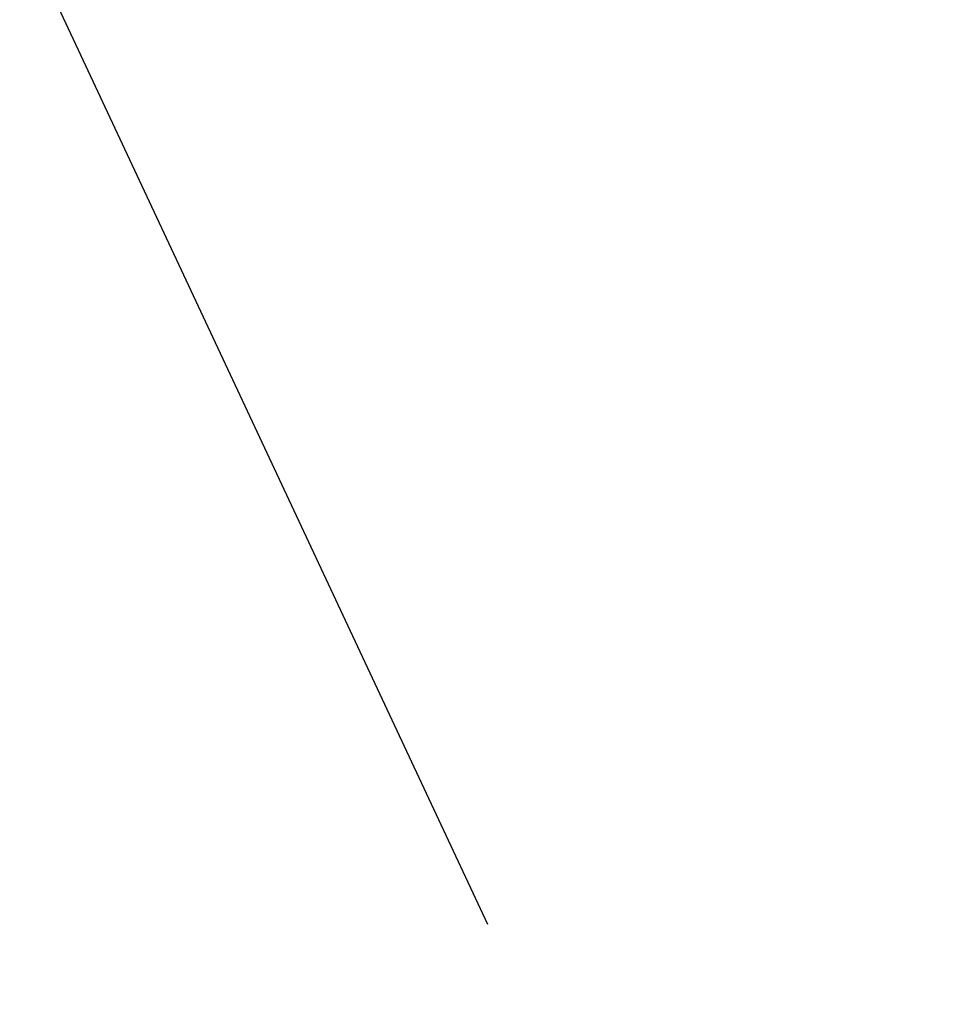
# Model space of a CAD drawing. Header units: millimetres. Extents: x -8713 to 3261, y -18743 to -8704.
# Tile 107 of 156: x -2943 to -2827, y -11415 to -11291. Entities that reach past the tile are written whole.
import ezdxf

# ---------------------------------------------------------------- set-up
doc = ezdxf.new("R2010")
doc.units = ezdxf.units.MM
doc.header["$LTSCALE"] = 10
doc.header["$PDSIZE"] = -1
doc.layers.get('Defpoints').update_dxf_attribs({"true_color": 0x5e5e5e})
doc.dimstyles.new('ISO-25', dxfattribs={"dimscale": 20, "dimtxt": 4, "dimasz": 3.05, "dimexe": 3, "dimexo": 0.625, "dimtad": 1, "dimdec": 0, "dimtxsty": 'Standard', "dimcen": 2.5, "dimclrd": 1, "dimclre": 1, "dimclrt": 4, "dimadec": 1, "dimazin": 2, "dimtfac": 1, "dimtdec": 0, "dimtmove": 0, "dimatfit": 0, "dimfxl": 1, "dimarcsym": 0})

# ---------------------------------------------------------------- blocks, each defined once
blk = doc.blocks.new('*D168')
at = {"color": 1, "lineweight": -2, "transparency": 16777216}
for p, q in [((-2624.13, -11223.12), (-2362.13, -11223.12)), ((-3337.5, -11596.02), (-3395.99, -11655.27))]:
    blk.add_line(p, q, dxfattribs=at)
blk.add_arc((-2969.38, -11223.12), 547.25, 231.7592, 353.6101, dxfattribs=at)
at = {"color": 1, "lineweight": 20, "transparency": 16777216}
for points in [[(-2435.68, -11283.46), (-2415.38, -11284.6), (-2422.13, -11223.12)], [(-3314.83, -11660.56), (-3301.38, -11645.32), (-3353.84, -11612.57)]]:
    blk.add_solid(points, dxfattribs=at)
at = {"layer": 'Defpoints', "color": 0, "lineweight": 20, "transparency": 16777216}
for p in [(-4176.57, -11223.12), (-2969.38, -11223.12), (-2636.63, -11223.12), (-3328.72, -11587.13), (-2967.03, -11770.37)]:
    blk.add_point(p, dxfattribs=at)
at = {"color": 4, "transparency": 16777216, "insert": (-2778.75, -11679.18), "char_height": 80, "attachment_point": 5, "rotation": 22.6847}
blk.add_mtext('130%%D', dxfattribs=at)
blk = doc.blocks.new('*D169')
at = {"color": 1, "lineweight": -2, "transparency": 16777216}
blk.add_arc((-3969.93, -11223.12), 395.04, 288.8561, 351.1439, dxfattribs=at)
at = {"color": 1, "lineweight": 20, "transparency": 16777216}
for points in [[(-3589.74, -11283.16), (-3569.46, -11284.73), (-3574.89, -11223.12)], [(-3839.72, -11606.81), (-3844.79, -11587.12), (-3901.33, -11612.16)]]:
    blk.add_solid(points, dxfattribs=at)
at = {"layer": 'Defpoints', "color": 0, "lineweight": 20, "transparency": 16777216}
for p in [(-4176.57, -11223.12), (-2636.63, -11223.12), (-3945.16, -11363.6), (-3734.03, -11539.99), (-3746.65, -12489.44)]:
    blk.add_point(p, dxfattribs=at)
at = {"color": 4, "transparency": 16777216, "insert": (-3707.87, -11443.02), "char_height": 80, "attachment_point": 5, "rotation": 50}
blk.add_mtext('80°', dxfattribs=at)

msp = doc.modelspace()

# ---------------------------------------------------------------- linework, layer by layer
at = {"color": 1}
msp.add_line((-2884.16, -11405.03), (-2969.38, -11223.12), dxfattribs=at)
at = {"color": 4}
msp.add_arc((-4112.58, -12173.12), 1935.77, 290, 188, dxfattribs=at)

# ---------------------------------------------------------------- dimensions: what is measured, and where the dimension line sits
dim = msp.add_angular_dim_2l(base=(-2967.03, -11770.37), line1=((-2636.63, -11223.12), (-4176.57, -11223.12)), line2=((-2969.38, -11223.12), (-3328.72, -11587.13)), text='130%%D', dimstyle='ISO-25')
dim.commit()
dim.dimension.update_dxf_attribs({"geometry": '*D168', "text_midpoint": (-2778.75, -11679.18)})
dim = msp.add_angular_dim_2l(base=(-3734.03, -11539.99), line1=((-3945.16, -11363.6), (-3746.65, -12489.44)), line2=((-2636.63, -11223.12), (-4176.57, -11223.12)), dimstyle='ISO-25')
dim.commit()
dim.dimension.update_dxf_attribs({"geometry": '*D169', "text_midpoint": (-3707.87, -11443.02)})

doc.saveas('drawing.dxf')
